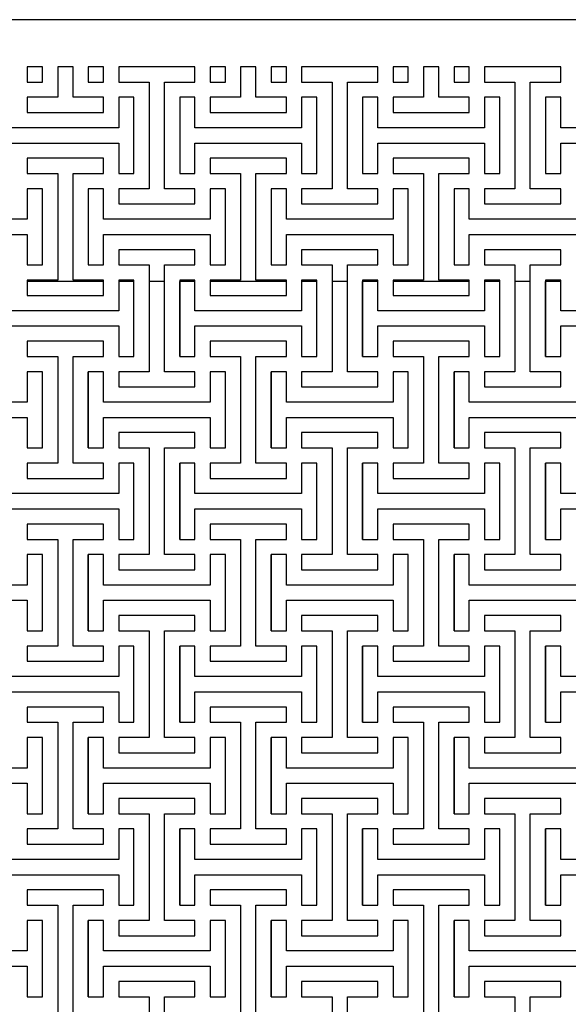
# Model space of a CAD drawing. Header units: millimetres. Extents: x -474 to 5676, y -231 to 4074.
# Tile 4 of 43: x 720 to 1095, y 2547 to 3220. Entities that reach past the tile are written whole.
import ezdxf

# ---------------------------------------------------------------- set-up
doc = ezdxf.new("R2010")
doc.units = ezdxf.units.MM
doc.header["$LTSCALE"] = 12

msp = doc.modelspace()

# ---------------------------------------------------------------- linework, layer by layer
for p, q in [((1623.62, 3219.91), (503.42, 3219.91)), ((735.4, 3187.73), (724.98, 3187.73)), ((724.98, 3187.73), (724.98, 3177.32)), ((735.4, 3177.32), (735.4, 3187.73)), ((756.23, 3187.73), (745.81, 3187.73)), ((745.81, 3187.73), (745.81, 3166.9)), ((756.23, 3166.9), (756.23, 3187.73)), ((777.06, 3187.73), (766.65, 3187.73)), ((766.65, 3187.73), (766.65, 3177.32)), ((777.06, 3177.32), (777.06, 3187.73)), ((839.56, 3187.73), (787.48, 3187.73)), ((787.48, 3187.73), (787.48, 3177.32)), ((839.56, 3177.32), (839.56, 3187.73)), ((860.4, 3187.73), (849.98, 3187.73)), ((849.98, 3187.73), (849.98, 3177.32)), ((860.4, 3177.32), (860.4, 3187.73)), ((881.23, 3187.73), (870.81, 3187.73)), ((870.81, 3187.73), (870.81, 3166.9)), ((881.23, 3166.9), (881.23, 3187.73)), ((902.06, 3187.73), (891.65, 3187.73)), ((891.65, 3187.73), (891.65, 3177.32)), ((902.06, 3177.32), (902.06, 3187.73)), ((964.56, 3187.73), (912.48, 3187.73)), ((912.48, 3187.73), (912.48, 3177.32)), ((964.56, 3177.32), (964.56, 3187.73)), ((985.4, 3187.73), (974.98, 3187.73)), ((974.98, 3187.73), (974.98, 3177.32)), ((985.4, 3177.32), (985.4, 3187.73)), ((1006.23, 3187.73), (995.81, 3187.73)), ((995.81, 3187.73), (995.81, 3166.9)), ((1006.23, 3166.9), (1006.23, 3187.73)), ((1027.06, 3187.73), (1016.65, 3187.73)), ((1016.65, 3187.73), (1016.65, 3177.32)), ((1027.06, 3177.32), (1027.06, 3187.73)), ((1089.56, 3187.73), (1037.48, 3187.73)), ((1037.48, 3187.73), (1037.48, 3177.32)), ((1089.56, 3177.32), (1089.56, 3187.73)), ((724.98, 3177.32), (735.4, 3177.32)), ((766.65, 3177.32), (777.06, 3177.32)), ((787.48, 3177.32), (808.31, 3177.32)), ((808.31, 3177.32), (808.31, 3104.4)), ((818.73, 3104.4), (818.73, 3177.32)), ((818.73, 3177.32), (839.56, 3177.32)), ((849.98, 3177.32), (860.4, 3177.32)), ((891.65, 3177.32), (902.06, 3177.32)), ((912.48, 3177.32), (933.31, 3177.32)), ((933.31, 3177.32), (933.31, 3104.4)), ((943.73, 3104.4), (943.73, 3177.32)), ((943.73, 3177.32), (964.56, 3177.32)), ((974.98, 3177.32), (985.4, 3177.32)), ((1016.65, 3177.32), (1027.06, 3177.32)), ((1037.48, 3177.32), (1058.31, 3177.32)), ((1058.31, 3177.32), (1058.31, 3104.4)), ((1068.73, 3104.4), (1068.73, 3177.32)), ((1068.73, 3177.32), (1089.56, 3177.32)), ((745.81, 3166.9), (724.98, 3166.9)), ((724.98, 3166.9), (724.98, 3156.48)), ((777.06, 3166.9), (756.23, 3166.9)), ((777.06, 3156.48), (777.06, 3166.9)), ((797.9, 3166.9), (787.48, 3166.9)), ((787.48, 3166.9), (787.48, 3146.07)), ((797.9, 3114.82), (797.9, 3166.9)), ((839.56, 3166.9), (829.15, 3166.9)), ((829.15, 3166.9), (829.15, 3114.82)), ((839.56, 3146.07), (839.56, 3166.9)), ((870.81, 3166.9), (849.98, 3166.9)), ((849.98, 3166.9), (849.98, 3156.48)), ((902.06, 3166.9), (881.23, 3166.9)), ((902.06, 3156.48), (902.06, 3166.9)), ((922.9, 3166.9), (912.48, 3166.9)), ((912.48, 3166.9), (912.48, 3146.07)), ((922.9, 3114.82), (922.9, 3166.9)), ((964.56, 3166.9), (954.15, 3166.9)), ((954.15, 3166.9), (954.15, 3114.82)), ((964.56, 3146.07), (964.56, 3166.9)), ((995.81, 3166.9), (974.98, 3166.9)), ((974.98, 3166.9), (974.98, 3156.48)), ((1027.06, 3166.9), (1006.23, 3166.9)), ((1027.06, 3156.48), (1027.06, 3166.9)), ((1047.9, 3166.9), (1037.48, 3166.9)), ((1037.48, 3166.9), (1037.48, 3146.07)), ((1047.9, 3114.82), (1047.9, 3166.9)), ((1089.56, 3166.9), (1079.15, 3166.9)), ((1079.15, 3166.9), (1079.15, 3114.82)), ((1089.56, 3146.07), (1089.56, 3166.9)), ((724.98, 3156.48), (777.06, 3156.48)), ((849.98, 3156.48), (902.06, 3156.48)), ((974.98, 3156.48), (1027.06, 3156.48)), ((787.48, 3146.07), (714.56, 3146.07)), ((912.48, 3146.07), (839.56, 3146.07)), ((1037.48, 3146.07), (964.56, 3146.07)), ((1162.48, 3146.07), (1089.56, 3146.07)), ((714.56, 3135.65), (787.48, 3135.65)), ((787.48, 3135.65), (787.48, 3114.82)), ((839.56, 3114.82), (839.56, 3135.65)), ((839.56, 3135.65), (912.48, 3135.65)), ((912.48, 3135.65), (912.48, 3114.82)), ((964.56, 3114.82), (964.56, 3135.65)), ((964.56, 3135.65), (1037.48, 3135.65)), ((1037.48, 3135.65), (1037.48, 3114.82)), ((1089.56, 3114.82), (1089.56, 3135.65)), ((1089.56, 3135.65), (1162.48, 3135.65)), ((777.06, 3125.23), (724.98, 3125.23)), ((724.98, 3125.23), (724.98, 3114.82)), ((777.06, 3114.82), (777.06, 3125.23)), ((902.06, 3125.23), (849.98, 3125.23)), ((849.98, 3125.23), (849.98, 3114.82)), ((902.06, 3114.82), (902.06, 3125.23)), ((1027.06, 3125.23), (974.98, 3125.23)), ((974.98, 3125.23), (974.98, 3114.82)), ((1027.06, 3114.82), (1027.06, 3125.23)), ((724.98, 3114.82), (745.81, 3114.82)), ((745.81, 3114.82), (745.81, 3041.9)), ((756.23, 3041.9), (756.23, 3114.82)), ((756.23, 3114.82), (777.06, 3114.82)), ((787.48, 3114.82), (797.9, 3114.82)), ((829.15, 3114.82), (839.56, 3114.82)), ((849.98, 3114.82), (870.81, 3114.82)), ((870.81, 3114.82), (870.81, 3041.9)), ((881.23, 3041.9), (881.23, 3114.82)), ((881.23, 3114.82), (902.06, 3114.82)), ((912.48, 3114.82), (922.9, 3114.82)), ((954.15, 3114.82), (964.56, 3114.82)), ((974.98, 3114.82), (995.81, 3114.82)), ((995.81, 3114.82), (995.81, 3041.9)), ((1006.23, 3041.9), (1006.23, 3114.82)), ((1006.23, 3114.82), (1027.06, 3114.82)), ((1037.48, 3114.82), (1047.9, 3114.82)), ((1079.15, 3114.82), (1089.56, 3114.82)), ((735.4, 3104.4), (724.98, 3104.4)), ((724.98, 3104.4), (724.98, 3083.57)), ((735.4, 3052.32), (735.4, 3104.4)), ((777.06, 3104.4), (766.65, 3104.4)), ((766.65, 3104.4), (766.65, 3052.32)), ((777.06, 3083.57), (777.06, 3104.4)), ((808.31, 3104.4), (787.48, 3104.4)), ((787.48, 3104.4), (787.48, 3093.98)), ((839.56, 3104.4), (818.73, 3104.4)), ((839.56, 3093.98), (839.56, 3104.4)), ((860.4, 3104.4), (849.98, 3104.4)), ((849.98, 3104.4), (849.98, 3083.57)), ((860.4, 3052.32), (860.4, 3104.4)), ((902.06, 3104.4), (891.65, 3104.4)), ((891.65, 3104.4), (891.65, 3052.32)), ((902.06, 3083.57), (902.06, 3104.4)), ((933.31, 3104.4), (912.48, 3104.4)), ((912.48, 3104.4), (912.48, 3093.98)), ((964.56, 3104.4), (943.73, 3104.4)), ((964.56, 3093.98), (964.56, 3104.4)), ((985.4, 3104.4), (974.98, 3104.4)), ((974.98, 3104.4), (974.98, 3083.57)), ((985.4, 3052.32), (985.4, 3104.4)), ((1027.06, 3104.4), (1016.65, 3104.4)), ((1016.65, 3104.4), (1016.65, 3052.32)), ((1027.06, 3083.57), (1027.06, 3104.4)), ((1058.31, 3104.4), (1037.48, 3104.4)), ((1037.48, 3104.4), (1037.48, 3093.98)), ((1089.56, 3104.4), (1068.73, 3104.4)), ((1089.56, 3093.98), (1089.56, 3104.4)), ((787.48, 3093.98), (839.56, 3093.98)), ((912.48, 3093.98), (964.56, 3093.98)), ((1037.48, 3093.98), (1089.56, 3093.98)), ((724.98, 3083.57), (652.06, 3083.57)), ((849.98, 3083.57), (777.06, 3083.57)), ((974.98, 3083.57), (902.06, 3083.57)), ((1099.98, 3083.57), (1027.06, 3083.57)), ((652.06, 3073.15), (724.98, 3073.15)), ((724.98, 3073.15), (724.98, 3052.32)), ((777.06, 3052.32), (777.06, 3073.15)), ((777.06, 3073.15), (849.98, 3073.15)), ((849.98, 3073.15), (849.98, 3052.32)), ((902.06, 3052.32), (902.06, 3073.15)), ((902.06, 3073.15), (974.98, 3073.15)), ((974.98, 3073.15), (974.98, 3052.32)), ((1027.06, 3052.32), (1027.06, 3073.15)), ((1027.06, 3073.15), (1099.98, 3073.15)), ((839.56, 3062.73), (787.48, 3062.73)), ((787.48, 3062.73), (787.48, 3052.32)), ((839.56, 3052.32), (839.56, 3062.73)), ((964.56, 3062.73), (912.48, 3062.73)), ((912.48, 3062.73), (912.48, 3052.32)), ((964.56, 3052.32), (964.56, 3062.73)), ((1089.56, 3062.73), (1037.48, 3062.73)), ((1037.48, 3062.73), (1037.48, 3052.32)), ((1089.56, 3052.32), (1089.56, 3062.73)), ((724.98, 3052.32), (735.4, 3052.32)), ((766.65, 3052.32), (777.06, 3052.32)), ((787.48, 3052.32), (808.31, 3052.32)), ((808.31, 3052.32), (808.31, 2979.4)), ((818.73, 2979.4), (818.73, 3052.32)), ((818.73, 3052.32), (839.56, 3052.32)), ((849.98, 3052.32), (860.4, 3052.32)), ((891.65, 3052.32), (902.06, 3052.32)), ((912.48, 3052.32), (933.31, 3052.32)), ((933.31, 3052.32), (933.31, 2979.4)), ((943.73, 2979.4), (943.73, 3052.32)), ((943.73, 3052.32), (964.56, 3052.32)), ((974.98, 3052.32), (985.4, 3052.32)), ((1016.65, 3052.32), (1027.06, 3052.32)), ((1037.48, 3052.32), (1058.31, 3052.32)), ((1058.31, 3052.32), (1058.31, 2979.4)), ((1068.73, 2979.4), (1068.73, 3052.32)), ((1068.73, 3052.32), (1089.56, 3052.32)), ((745.81, 3041.9), (724.98, 3041.9)), ((724.98, 3041.9), (724.98, 3031.48)), ((777.06, 3041.11), (724.98, 3041.11)), ((777.06, 3041.9), (756.23, 3041.9)), ((777.06, 3031.48), (777.06, 3041.9)), ((797.9, 3041.9), (787.48, 3041.9)), ((787.48, 3041.9), (787.48, 3021.07)), ((797.9, 3041.11), (787.48, 3041.11)), ((797.9, 2989.82), (797.9, 3041.9)), ((818.73, 3041.11), (808.31, 3041.11)), ((839.56, 3041.9), (829.15, 3041.9)), ((829.15, 3041.9), (829.15, 2989.82)), ((839.56, 3041.11), (829.15, 3041.11)), ((829.15, 2989.82), (829.15, 3041.11)), ((839.56, 3021.07), (839.56, 3041.9)), ((870.81, 3041.9), (849.98, 3041.9)), ((849.98, 3041.9), (849.98, 3031.48)), ((902.06, 3041.11), (849.98, 3041.11)), ((902.06, 3041.9), (881.23, 3041.9)), ((902.06, 3031.48), (902.06, 3041.9)), ((922.9, 3041.9), (912.48, 3041.9)), ((912.48, 3041.9), (912.48, 3021.07)), ((922.9, 3041.11), (912.48, 3041.11)), ((922.9, 2989.82), (922.9, 3041.9)), ((943.73, 3041.11), (933.31, 3041.11)), ((964.56, 3041.9), (954.15, 3041.9)), ((954.15, 3041.9), (954.15, 2989.82)), ((964.56, 3041.11), (954.15, 3041.11)), ((954.15, 2989.82), (954.15, 3041.11)), ((964.56, 3021.07), (964.56, 3041.9)), ((995.81, 3041.9), (974.98, 3041.9)), ((974.98, 3041.9), (974.98, 3031.48)), ((1027.06, 3041.11), (974.98, 3041.11)), ((1027.06, 3041.9), (1006.23, 3041.9)), ((1027.06, 3031.48), (1027.06, 3041.9)), ((1047.9, 3041.9), (1037.48, 3041.9)), ((1037.48, 3041.9), (1037.48, 3021.07)), ((1047.9, 3041.11), (1037.48, 3041.11)), ((1047.9, 2989.82), (1047.9, 3041.9)), ((1068.73, 3041.11), (1058.31, 3041.11)), ((1089.56, 3041.9), (1079.15, 3041.9)), ((1079.15, 3041.9), (1079.15, 2989.82)), ((1089.56, 3041.11), (1079.15, 3041.11)), ((1079.15, 2989.82), (1079.15, 3041.11)), ((1089.56, 3021.07), (1089.56, 3041.9)), ((724.98, 3031.48), (777.06, 3031.48)), ((849.98, 3031.48), (902.06, 3031.48)), ((974.98, 3031.48), (1027.06, 3031.48)), ((787.48, 3021.07), (714.56, 3021.07)), ((912.48, 3021.07), (839.56, 3021.07)), ((1037.48, 3021.07), (964.56, 3021.07)), ((1162.48, 3021.07), (1089.56, 3021.07)), ((714.56, 3010.65), (787.48, 3010.65)), ((787.48, 3010.65), (787.48, 2989.82)), ((839.56, 2989.82), (839.56, 3010.65)), ((839.56, 3010.65), (912.48, 3010.65)), ((912.48, 3010.65), (912.48, 2989.82)), ((964.56, 2989.82), (964.56, 3010.65)), ((964.56, 3010.65), (1037.48, 3010.65)), ((1037.48, 3010.65), (1037.48, 2989.82)), ((1089.56, 2989.82), (1089.56, 3010.65)), ((1089.56, 3010.65), (1162.48, 3010.65)), ((777.06, 3000.23), (724.98, 3000.23)), ((724.98, 3000.23), (724.98, 2989.82)), ((777.06, 2989.82), (777.06, 3000.23)), ((902.06, 3000.23), (849.98, 3000.23)), ((849.98, 3000.23), (849.98, 2989.82)), ((902.06, 2989.82), (902.06, 3000.23)), ((1027.06, 3000.23), (974.98, 3000.23)), ((974.98, 3000.23), (974.98, 2989.82)), ((1027.06, 2989.82), (1027.06, 3000.23)), ((724.98, 2989.82), (745.81, 2989.82)), ((745.81, 2989.82), (745.81, 2916.9)), ((756.23, 2916.9), (756.23, 2989.82)), ((756.23, 2989.82), (777.06, 2989.82)), ((787.48, 2989.82), (797.9, 2989.82)), ((829.15, 2989.82), (839.56, 2989.82)), ((849.98, 2989.82), (870.81, 2989.82)), ((870.81, 2989.82), (870.81, 2916.9)), ((881.23, 2916.9), (881.23, 2989.82)), ((881.23, 2989.82), (902.06, 2989.82)), ((912.48, 2989.82), (922.9, 2989.82)), ((954.15, 2989.82), (964.56, 2989.82)), ((974.98, 2989.82), (995.81, 2989.82)), ((995.81, 2989.82), (995.81, 2916.9)), ((1006.23, 2916.9), (1006.23, 2989.82)), ((1006.23, 2989.82), (1027.06, 2989.82)), ((1037.48, 2989.82), (1047.9, 2989.82)), ((1079.15, 2989.82), (1089.56, 2989.82)), ((735.4, 2979.4), (724.98, 2979.4)), ((724.98, 2979.4), (724.98, 2958.57)), ((735.4, 2927.32), (735.4, 2979.4)), ((766.65, 2927.32), (766.65, 2979.4)), ((777.06, 2979.4), (766.65, 2979.4)), ((766.65, 2979.4), (766.65, 2927.32)), ((777.06, 2958.57), (777.06, 2979.4)), ((808.31, 2979.4), (787.48, 2979.4)), ((787.48, 2979.4), (787.48, 2968.98)), ((839.56, 2979.4), (818.73, 2979.4)), ((839.56, 2968.98), (839.56, 2979.4)), ((860.4, 2979.4), (849.98, 2979.4)), ((849.98, 2979.4), (849.98, 2958.57)), ((860.4, 2927.32), (860.4, 2979.4)), ((891.65, 2927.32), (891.65, 2979.4)), ((902.06, 2979.4), (891.65, 2979.4)), ((891.65, 2979.4), (891.65, 2927.32)), ((902.06, 2958.57), (902.06, 2979.4)), ((933.31, 2979.4), (912.48, 2979.4)), ((912.48, 2979.4), (912.48, 2968.98)), ((964.56, 2979.4), (943.73, 2979.4)), ((964.56, 2968.98), (964.56, 2979.4)), ((985.4, 2979.4), (974.98, 2979.4)), ((974.98, 2979.4), (974.98, 2958.57)), ((985.4, 2927.32), (985.4, 2979.4)), ((1016.65, 2927.32), (1016.65, 2979.4)), ((1027.06, 2979.4), (1016.65, 2979.4)), ((1016.65, 2979.4), (1016.65, 2927.32)), ((1027.06, 2958.57), (1027.06, 2979.4)), ((1058.31, 2979.4), (1037.48, 2979.4)), ((1037.48, 2979.4), (1037.48, 2968.98)), ((1089.56, 2979.4), (1068.73, 2979.4)), ((1089.56, 2968.98), (1089.56, 2979.4)), ((787.48, 2968.98), (839.56, 2968.98)), ((912.48, 2968.98), (964.56, 2968.98)), ((1037.48, 2968.98), (1089.56, 2968.98)), ((724.98, 2958.57), (652.06, 2958.57)), ((849.98, 2958.57), (777.06, 2958.57)), ((974.98, 2958.57), (902.06, 2958.57)), ((1099.98, 2958.57), (1027.06, 2958.57)), ((652.06, 2948.15), (724.98, 2948.15)), ((724.98, 2948.15), (724.98, 2927.32)), ((777.06, 2927.32), (777.06, 2948.15)), ((777.06, 2948.15), (849.98, 2948.15)), ((849.98, 2948.15), (849.98, 2927.32)), ((902.06, 2927.32), (902.06, 2948.15)), ((902.06, 2948.15), (974.98, 2948.15)), ((974.98, 2948.15), (974.98, 2927.32)), ((1027.06, 2927.32), (1027.06, 2948.15)), ((1027.06, 2948.15), (1099.98, 2948.15)), ((839.56, 2937.73), (787.48, 2937.73)), ((787.48, 2937.73), (787.48, 2927.32)), ((839.56, 2927.32), (839.56, 2937.73)), ((964.56, 2937.73), (912.48, 2937.73)), ((912.48, 2937.73), (912.48, 2927.32)), ((964.56, 2927.32), (964.56, 2937.73)), ((1089.56, 2937.73), (1037.48, 2937.73)), ((1037.48, 2937.73), (1037.48, 2927.32)), ((1089.56, 2927.32), (1089.56, 2937.73)), ((724.98, 2927.32), (735.4, 2927.32)), ((766.65, 2927.32), (777.06, 2927.32)), ((787.48, 2927.32), (808.31, 2927.32)), ((808.31, 2927.32), (808.31, 2854.4)), ((818.73, 2854.4), (818.73, 2927.32)), ((818.73, 2927.32), (839.56, 2927.32)), ((849.98, 2927.32), (860.4, 2927.32)), ((891.65, 2927.32), (902.06, 2927.32)), ((912.48, 2927.32), (933.31, 2927.32)), ((933.31, 2927.32), (933.31, 2854.4)), ((943.73, 2854.4), (943.73, 2927.32)), ((943.73, 2927.32), (964.56, 2927.32)), ((974.98, 2927.32), (985.4, 2927.32)), ((1016.65, 2927.32), (1027.06, 2927.32)), ((1037.48, 2927.32), (1058.31, 2927.32)), ((1058.31, 2927.32), (1058.31, 2854.4)), ((1068.73, 2854.4), (1068.73, 2927.32)), ((1068.73, 2927.32), (1089.56, 2927.32)), ((745.81, 2916.9), (724.98, 2916.9)), ((724.98, 2916.9), (724.98, 2906.48)), ((777.06, 2916.9), (756.23, 2916.9)), ((777.06, 2906.48), (777.06, 2916.9)), ((797.9, 2916.9), (787.48, 2916.9)), ((787.48, 2916.9), (787.48, 2896.07)), ((797.9, 2864.82), (797.9, 2916.9)), ((829.15, 2864.82), (829.15, 2916.9)), ((839.56, 2916.9), (829.15, 2916.9)), ((829.15, 2916.9), (829.15, 2864.82)), ((839.56, 2896.07), (839.56, 2916.9)), ((870.81, 2916.9), (849.98, 2916.9)), ((849.98, 2916.9), (849.98, 2906.48)), ((902.06, 2916.9), (881.23, 2916.9)), ((902.06, 2906.48), (902.06, 2916.9)), ((922.9, 2916.9), (912.48, 2916.9)), ((912.48, 2916.9), (912.48, 2896.07)), ((922.9, 2864.82), (922.9, 2916.9)), ((954.15, 2864.82), (954.15, 2916.9)), ((964.56, 2916.9), (954.15, 2916.9)), ((954.15, 2916.9), (954.15, 2864.82)), ((964.56, 2896.07), (964.56, 2916.9)), ((995.81, 2916.9), (974.98, 2916.9)), ((974.98, 2916.9), (974.98, 2906.48)), ((1027.06, 2916.9), (1006.23, 2916.9)), ((1027.06, 2906.48), (1027.06, 2916.9)), ((1047.9, 2916.9), (1037.48, 2916.9)), ((1037.48, 2916.9), (1037.48, 2896.07)), ((1047.9, 2864.82), (1047.9, 2916.9)), ((1079.15, 2864.82), (1079.15, 2916.9)), ((1089.56, 2916.9), (1079.15, 2916.9)), ((1079.15, 2916.9), (1079.15, 2864.82)), ((1089.56, 2896.07), (1089.56, 2916.9)), ((724.98, 2906.48), (777.06, 2906.48)), ((849.98, 2906.48), (902.06, 2906.48)), ((974.98, 2906.48), (1027.06, 2906.48)), ((787.48, 2896.07), (714.56, 2896.07)), ((912.48, 2896.07), (839.56, 2896.07)), ((1037.48, 2896.07), (964.56, 2896.07)), ((1162.48, 2896.07), (1089.56, 2896.07)), ((714.56, 2885.65), (787.48, 2885.65)), ((787.48, 2885.65), (787.48, 2864.82)), ((839.56, 2864.82), (839.56, 2885.65)), ((839.56, 2885.65), (912.48, 2885.65)), ((912.48, 2885.65), (912.48, 2864.82)), ((964.56, 2864.82), (964.56, 2885.65)), ((964.56, 2885.65), (1037.48, 2885.65)), ((1037.48, 2885.65), (1037.48, 2864.82)), ((1089.56, 2864.82), (1089.56, 2885.65)), ((1089.56, 2885.65), (1162.48, 2885.65)), ((777.06, 2875.23), (724.98, 2875.23)), ((724.98, 2875.23), (724.98, 2864.82)), ((777.06, 2864.82), (777.06, 2875.23)), ((902.06, 2875.23), (849.98, 2875.23)), ((849.98, 2875.23), (849.98, 2864.82)), ((902.06, 2864.82), (902.06, 2875.23)), ((1027.06, 2875.23), (974.98, 2875.23)), ((974.98, 2875.23), (974.98, 2864.82)), ((1027.06, 2864.82), (1027.06, 2875.23)), ((724.98, 2864.82), (745.81, 2864.82)), ((745.81, 2864.82), (745.81, 2791.9)), ((756.23, 2791.9), (756.23, 2864.82)), ((756.23, 2864.82), (777.06, 2864.82)), ((787.48, 2864.82), (797.9, 2864.82)), ((829.15, 2864.82), (839.56, 2864.82)), ((849.98, 2864.82), (870.81, 2864.82)), ((870.81, 2864.82), (870.81, 2791.9)), ((881.23, 2791.9), (881.23, 2864.82)), ((881.23, 2864.82), (902.06, 2864.82)), ((912.48, 2864.82), (922.9, 2864.82)), ((954.15, 2864.82), (964.56, 2864.82)), ((974.98, 2864.82), (995.81, 2864.82)), ((995.81, 2864.82), (995.81, 2791.9)), ((1006.23, 2791.9), (1006.23, 2864.82)), ((1006.23, 2864.82), (1027.06, 2864.82)), ((1037.48, 2864.82), (1047.9, 2864.82)), ((1079.15, 2864.82), (1089.56, 2864.82)), ((735.4, 2854.4), (724.98, 2854.4)), ((724.98, 2854.4), (724.98, 2833.57)), ((735.4, 2802.32), (735.4, 2854.4)), ((766.65, 2802.32), (766.65, 2854.4)), ((777.06, 2854.4), (766.65, 2854.4)), ((766.65, 2854.4), (766.65, 2802.32)), ((777.06, 2833.57), (777.06, 2854.4)), ((808.31, 2854.4), (787.48, 2854.4)), ((787.48, 2854.4), (787.48, 2843.98)), ((839.56, 2854.4), (818.73, 2854.4)), ((839.56, 2843.98), (839.56, 2854.4)), ((860.4, 2854.4), (849.98, 2854.4)), ((849.98, 2854.4), (849.98, 2833.57)), ((860.4, 2802.32), (860.4, 2854.4)), ((891.65, 2802.32), (891.65, 2854.4)), ((902.06, 2854.4), (891.65, 2854.4)), ((891.65, 2854.4), (891.65, 2802.32)), ((902.06, 2833.57), (902.06, 2854.4)), ((933.31, 2854.4), (912.48, 2854.4)), ((912.48, 2854.4), (912.48, 2843.98)), ((964.56, 2854.4), (943.73, 2854.4)), ((964.56, 2843.98), (964.56, 2854.4)), ((985.4, 2854.4), (974.98, 2854.4)), ((974.98, 2854.4), (974.98, 2833.57)), ((985.4, 2802.32), (985.4, 2854.4)), ((1016.65, 2802.32), (1016.65, 2854.4)), ((1027.06, 2854.4), (1016.65, 2854.4)), ((1016.65, 2854.4), (1016.65, 2802.32)), ((1027.06, 2833.57), (1027.06, 2854.4)), ((1058.31, 2854.4), (1037.48, 2854.4)), ((1037.48, 2854.4), (1037.48, 2843.98)), ((1089.56, 2854.4), (1068.73, 2854.4)), ((1089.56, 2843.98), (1089.56, 2854.4)), ((787.48, 2843.98), (839.56, 2843.98)), ((912.48, 2843.98), (964.56, 2843.98)), ((1037.48, 2843.98), (1089.56, 2843.98)), ((724.98, 2833.57), (652.06, 2833.57)), ((849.98, 2833.57), (777.06, 2833.57)), ((974.98, 2833.57), (902.06, 2833.57)), ((1099.98, 2833.57), (1027.06, 2833.57)), ((652.06, 2823.15), (724.98, 2823.15)), ((724.98, 2823.15), (724.98, 2802.32)), ((777.06, 2802.32), (777.06, 2823.15)), ((777.06, 2823.15), (849.98, 2823.15)), ((849.98, 2823.15), (849.98, 2802.32)), ((902.06, 2802.32), (902.06, 2823.15)), ((902.06, 2823.15), (974.98, 2823.15)), ((974.98, 2823.15), (974.98, 2802.32)), ((1027.06, 2802.32), (1027.06, 2823.15)), ((1027.06, 2823.15), (1099.98, 2823.15)), ((839.56, 2812.73), (787.48, 2812.73)), ((787.48, 2812.73), (787.48, 2802.32)), ((839.56, 2802.32), (839.56, 2812.73)), ((964.56, 2812.73), (912.48, 2812.73)), ((912.48, 2812.73), (912.48, 2802.32)), ((964.56, 2802.32), (964.56, 2812.73)), ((1089.56, 2812.73), (1037.48, 2812.73)), ((1037.48, 2812.73), (1037.48, 2802.32)), ((1089.56, 2802.32), (1089.56, 2812.73)), ((724.98, 2802.32), (735.4, 2802.32)), ((766.65, 2802.32), (777.06, 2802.32)), ((787.48, 2802.32), (808.31, 2802.32)), ((808.31, 2802.32), (808.31, 2729.4)), ((818.73, 2729.4), (818.73, 2802.32)), ((818.73, 2802.32), (839.56, 2802.32)), ((849.98, 2802.32), (860.4, 2802.32)), ((891.65, 2802.32), (902.06, 2802.32)), ((912.48, 2802.32), (933.31, 2802.32)), ((933.31, 2802.32), (933.31, 2729.4)), ((943.73, 2729.4), (943.73, 2802.32)), ((943.73, 2802.32), (964.56, 2802.32)), ((974.98, 2802.32), (985.4, 2802.32)), ((1016.65, 2802.32), (1027.06, 2802.32)), ((1037.48, 2802.32), (1058.31, 2802.32)), ((1058.31, 2802.32), (1058.31, 2729.4)), ((1068.73, 2729.4), (1068.73, 2802.32)), ((1068.73, 2802.32), (1089.56, 2802.32)), ((745.81, 2791.9), (724.98, 2791.9)), ((724.98, 2791.9), (724.98, 2781.48)), ((777.06, 2791.9), (756.23, 2791.9)), ((777.06, 2781.48), (777.06, 2791.9)), ((797.9, 2791.9), (787.48, 2791.9)), ((787.48, 2791.9), (787.48, 2771.07)), ((797.9, 2739.82), (797.9, 2791.9)), ((829.15, 2739.82), (829.15, 2791.9)), ((839.56, 2791.9), (829.15, 2791.9)), ((829.15, 2791.9), (829.15, 2739.82)), ((839.56, 2771.07), (839.56, 2791.9)), ((870.81, 2791.9), (849.98, 2791.9)), ((849.98, 2791.9), (849.98, 2781.48)), ((902.06, 2791.9), (881.23, 2791.9)), ((902.06, 2781.48), (902.06, 2791.9)), ((922.9, 2791.9), (912.48, 2791.9)), ((912.48, 2791.9), (912.48, 2771.07)), ((922.9, 2739.82), (922.9, 2791.9)), ((954.15, 2739.82), (954.15, 2791.9)), ((964.56, 2791.9), (954.15, 2791.9)), ((954.15, 2791.9), (954.15, 2739.82)), ((964.56, 2771.07), (964.56, 2791.9)), ((995.81, 2791.9), (974.98, 2791.9)), ((974.98, 2791.9), (974.98, 2781.48)), ((1027.06, 2791.9), (1006.23, 2791.9)), ((1027.06, 2781.48), (1027.06, 2791.9)), ((1047.9, 2791.9), (1037.48, 2791.9)), ((1037.48, 2791.9), (1037.48, 2771.07)), ((1047.9, 2739.82), (1047.9, 2791.9)), ((1079.15, 2739.82), (1079.15, 2791.9)), ((1089.56, 2791.9), (1079.15, 2791.9)), ((1079.15, 2791.9), (1079.15, 2739.82)), ((1089.56, 2771.07), (1089.56, 2791.9)), ((724.98, 2781.48), (777.06, 2781.48)), ((849.98, 2781.48), (902.06, 2781.48)), ((974.98, 2781.48), (1027.06, 2781.48)), ((787.48, 2771.07), (714.56, 2771.07)), ((912.48, 2771.07), (839.56, 2771.07)), ((1037.48, 2771.07), (964.56, 2771.07)), ((1162.48, 2771.07), (1089.56, 2771.07)), ((714.56, 2760.65), (787.48, 2760.65)), ((787.48, 2760.65), (787.48, 2739.82)), ((839.56, 2739.82), (839.56, 2760.65)), ((839.56, 2760.65), (912.48, 2760.65)), ((912.48, 2760.65), (912.48, 2739.82)), ((964.56, 2739.82), (964.56, 2760.65)), ((964.56, 2760.65), (1037.48, 2760.65)), ((1037.48, 2760.65), (1037.48, 2739.82)), ((1089.56, 2739.82), (1089.56, 2760.65)), ((1089.56, 2760.65), (1162.48, 2760.65)), ((777.06, 2750.23), (724.98, 2750.23)), ((724.98, 2750.23), (724.98, 2739.82)), ((777.06, 2739.82), (777.06, 2750.23)), ((902.06, 2750.23), (849.98, 2750.23)), ((849.98, 2750.23), (849.98, 2739.82)), ((902.06, 2739.82), (902.06, 2750.23)), ((1027.06, 2750.23), (974.98, 2750.23)), ((974.98, 2750.23), (974.98, 2739.82)), ((1027.06, 2739.82), (1027.06, 2750.23)), ((724.98, 2739.82), (745.81, 2739.82)), ((745.81, 2739.82), (745.81, 2666.9)), ((756.23, 2666.9), (756.23, 2739.82)), ((756.23, 2739.82), (777.06, 2739.82)), ((787.48, 2739.82), (797.9, 2739.82)), ((829.15, 2739.82), (839.56, 2739.82)), ((849.98, 2739.82), (870.81, 2739.82)), ((870.81, 2739.82), (870.81, 2666.9)), ((881.23, 2666.9), (881.23, 2739.82)), ((881.23, 2739.82), (902.06, 2739.82)), ((912.48, 2739.82), (922.9, 2739.82)), ((954.15, 2739.82), (964.56, 2739.82)), ((974.98, 2739.82), (995.81, 2739.82)), ((995.81, 2739.82), (995.81, 2666.9)), ((1006.23, 2666.9), (1006.23, 2739.82)), ((1006.23, 2739.82), (1027.06, 2739.82)), ((1037.48, 2739.82), (1047.9, 2739.82)), ((1079.15, 2739.82), (1089.56, 2739.82)), ((735.4, 2729.4), (724.98, 2729.4)), ((724.98, 2729.4), (724.98, 2708.57)), ((735.4, 2677.32), (735.4, 2729.4)), ((766.65, 2677.32), (766.65, 2729.4)), ((777.06, 2729.4), (766.65, 2729.4)), ((766.65, 2729.4), (766.65, 2677.32)), ((777.06, 2708.57), (777.06, 2729.4)), ((808.31, 2729.4), (787.48, 2729.4)), ((787.48, 2729.4), (787.48, 2718.98)), ((839.56, 2729.4), (818.73, 2729.4)), ((839.56, 2718.98), (839.56, 2729.4)), ((860.4, 2729.4), (849.98, 2729.4)), ((849.98, 2729.4), (849.98, 2708.57)), ((860.4, 2677.32), (860.4, 2729.4)), ((891.65, 2677.32), (891.65, 2729.4)), ((902.06, 2729.4), (891.65, 2729.4)), ((891.65, 2729.4), (891.65, 2677.32)), ((902.06, 2708.57), (902.06, 2729.4)), ((933.31, 2729.4), (912.48, 2729.4)), ((912.48, 2729.4), (912.48, 2718.98)), ((964.56, 2729.4), (943.73, 2729.4)), ((964.56, 2718.98), (964.56, 2729.4)), ((985.4, 2729.4), (974.98, 2729.4)), ((974.98, 2729.4), (974.98, 2708.57)), ((985.4, 2677.32), (985.4, 2729.4)), ((1016.65, 2677.32), (1016.65, 2729.4)), ((1027.06, 2729.4), (1016.65, 2729.4)), ((1016.65, 2729.4), (1016.65, 2677.32)), ((1027.06, 2708.57), (1027.06, 2729.4)), ((1058.31, 2729.4), (1037.48, 2729.4)), ((1037.48, 2729.4), (1037.48, 2718.98)), ((1089.56, 2729.4), (1068.73, 2729.4)), ((1089.56, 2718.98), (1089.56, 2729.4)), ((787.48, 2718.98), (839.56, 2718.98)), ((912.48, 2718.98), (964.56, 2718.98)), ((1037.48, 2718.98), (1089.56, 2718.98)), ((724.98, 2708.57), (652.06, 2708.57)), ((849.98, 2708.57), (777.06, 2708.57)), ((974.98, 2708.57), (902.06, 2708.57)), ((1099.98, 2708.57), (1027.06, 2708.57)), ((652.06, 2698.15), (724.98, 2698.15)), ((724.98, 2698.15), (724.98, 2677.32)), ((777.06, 2677.32), (777.06, 2698.15)), ((777.06, 2698.15), (849.98, 2698.15)), ((849.98, 2698.15), (849.98, 2677.32)), ((902.06, 2677.32), (902.06, 2698.15)), ((902.06, 2698.15), (974.98, 2698.15)), ((974.98, 2698.15), (974.98, 2677.32)), ((1027.06, 2677.32), (1027.06, 2698.15)), ((1027.06, 2698.15), (1099.98, 2698.15)), ((839.56, 2687.73), (787.48, 2687.73)), ((787.48, 2687.73), (787.48, 2677.32)), ((839.56, 2677.32), (839.56, 2687.73)), ((964.56, 2687.73), (912.48, 2687.73)), ((912.48, 2687.73), (912.48, 2677.32)), ((964.56, 2677.32), (964.56, 2687.73)), ((1089.56, 2687.73), (1037.48, 2687.73)), ((1037.48, 2687.73), (1037.48, 2677.32)), ((1089.56, 2677.32), (1089.56, 2687.73)), ((724.98, 2677.32), (735.4, 2677.32)), ((766.65, 2677.32), (777.06, 2677.32)), ((787.48, 2677.32), (808.31, 2677.32)), ((808.31, 2677.32), (808.31, 2604.4)), ((818.73, 2604.4), (818.73, 2677.32)), ((818.73, 2677.32), (839.56, 2677.32)), ((849.98, 2677.32), (860.4, 2677.32)), ((891.65, 2677.32), (902.06, 2677.32)), ((912.48, 2677.32), (933.31, 2677.32)), ((933.31, 2677.32), (933.31, 2604.4)), ((943.73, 2604.4), (943.73, 2677.32)), ((943.73, 2677.32), (964.56, 2677.32)), ((974.98, 2677.32), (985.4, 2677.32)), ((1016.65, 2677.32), (1027.06, 2677.32)), ((1037.48, 2677.32), (1058.31, 2677.32)), ((1058.31, 2677.32), (1058.31, 2604.4)), ((1068.73, 2604.4), (1068.73, 2677.32)), ((1068.73, 2677.32), (1089.56, 2677.32)), ((745.81, 2666.9), (724.98, 2666.9)), ((724.98, 2666.9), (724.98, 2656.48)), ((777.06, 2666.9), (756.23, 2666.9)), ((777.06, 2656.48), (777.06, 2666.9)), ((797.9, 2666.9), (787.48, 2666.9)), ((787.48, 2666.9), (787.48, 2646.07)), ((797.9, 2614.82), (797.9, 2666.9)), ((829.15, 2614.82), (829.15, 2666.9)), ((839.56, 2666.9), (829.15, 2666.9)), ((829.15, 2666.9), (829.15, 2614.82)), ((839.56, 2646.07), (839.56, 2666.9)), ((870.81, 2666.9), (849.98, 2666.9)), ((849.98, 2666.9), (849.98, 2656.48)), ((902.06, 2666.9), (881.23, 2666.9)), ((902.06, 2656.48), (902.06, 2666.9)), ((922.9, 2666.9), (912.48, 2666.9)), ((912.48, 2666.9), (912.48, 2646.07)), ((922.9, 2614.82), (922.9, 2666.9)), ((954.15, 2614.82), (954.15, 2666.9)), ((964.56, 2666.9), (954.15, 2666.9)), ((954.15, 2666.9), (954.15, 2614.82)), ((964.56, 2646.07), (964.56, 2666.9)), ((995.81, 2666.9), (974.98, 2666.9)), ((974.98, 2666.9), (974.98, 2656.48)), ((1027.06, 2666.9), (1006.23, 2666.9)), ((1027.06, 2656.48), (1027.06, 2666.9)), ((1047.9, 2666.9), (1037.48, 2666.9)), ((1037.48, 2666.9), (1037.48, 2646.07)), ((1047.9, 2614.82), (1047.9, 2666.9)), ((1079.15, 2614.82), (1079.15, 2666.9)), ((1089.56, 2666.9), (1079.15, 2666.9)), ((1079.15, 2666.9), (1079.15, 2614.82)), ((1089.56, 2646.07), (1089.56, 2666.9)), ((724.98, 2656.48), (777.06, 2656.48)), ((849.98, 2656.48), (902.06, 2656.48)), ((974.98, 2656.48), (1027.06, 2656.48)), ((787.48, 2646.07), (714.56, 2646.07)), ((912.48, 2646.07), (839.56, 2646.07)), ((1037.48, 2646.07), (964.56, 2646.07)), ((1162.48, 2646.07), (1089.56, 2646.07)), ((714.56, 2635.65), (787.48, 2635.65)), ((787.48, 2635.65), (787.48, 2614.82)), ((839.56, 2614.82), (839.56, 2635.65)), ((839.56, 2635.65), (912.48, 2635.65)), ((912.48, 2635.65), (912.48, 2614.82)), ((964.56, 2614.82), (964.56, 2635.65)), ((964.56, 2635.65), (1037.48, 2635.65)), ((1037.48, 2635.65), (1037.48, 2614.82)), ((1089.56, 2614.82), (1089.56, 2635.65)), ((1089.56, 2635.65), (1162.48, 2635.65)), ((777.06, 2625.23), (724.98, 2625.23)), ((724.98, 2625.23), (724.98, 2614.82)), ((777.06, 2614.82), (777.06, 2625.23)), ((902.06, 2625.23), (849.98, 2625.23)), ((849.98, 2625.23), (849.98, 2614.82)), ((902.06, 2614.82), (902.06, 2625.23)), ((1027.06, 2625.23), (974.98, 2625.23)), ((974.98, 2625.23), (974.98, 2614.82)), ((1027.06, 2614.82), (1027.06, 2625.23)), ((724.98, 2614.82), (745.81, 2614.82)), ((745.81, 2614.82), (745.81, 2541.9)), ((756.23, 2541.9), (756.23, 2614.82)), ((756.23, 2614.82), (777.06, 2614.82)), ((787.48, 2614.82), (797.9, 2614.82)), ((829.15, 2614.82), (839.56, 2614.82)), ((849.98, 2614.82), (870.81, 2614.82)), ((870.81, 2614.82), (870.81, 2541.9)), ((881.23, 2541.9), (881.23, 2614.82)), ((881.23, 2614.82), (902.06, 2614.82)), ((912.48, 2614.82), (922.9, 2614.82)), ((954.15, 2614.82), (964.56, 2614.82)), ((974.98, 2614.82), (995.81, 2614.82)), ((995.81, 2614.82), (995.81, 2541.9)), ((1006.23, 2541.9), (1006.23, 2614.82)), ((1006.23, 2614.82), (1027.06, 2614.82)), ((1037.48, 2614.82), (1047.9, 2614.82)), ((1079.15, 2614.82), (1089.56, 2614.82)), ((735.4, 2604.4), (724.98, 2604.4)), ((724.98, 2604.4), (724.98, 2583.57)), ((735.4, 2552.32), (735.4, 2604.4)), ((766.65, 2552.32), (766.65, 2604.4)), ((777.06, 2604.4), (766.65, 2604.4)), ((766.65, 2604.4), (766.65, 2552.32)), ((777.06, 2583.57), (777.06, 2604.4)), ((808.31, 2604.4), (787.48, 2604.4)), ((787.48, 2604.4), (787.48, 2593.98)), ((839.56, 2604.4), (818.73, 2604.4)), ((839.56, 2593.98), (839.56, 2604.4)), ((860.4, 2604.4), (849.98, 2604.4)), ((849.98, 2604.4), (849.98, 2583.57)), ((860.4, 2552.32), (860.4, 2604.4)), ((891.65, 2552.32), (891.65, 2604.4)), ((902.06, 2604.4), (891.65, 2604.4)), ((891.65, 2604.4), (891.65, 2552.32)), ((902.06, 2583.57), (902.06, 2604.4)), ((933.31, 2604.4), (912.48, 2604.4)), ((912.48, 2604.4), (912.48, 2593.98)), ((964.56, 2604.4), (943.73, 2604.4)), ((964.56, 2593.98), (964.56, 2604.4)), ((985.4, 2604.4), (974.98, 2604.4)), ((974.98, 2604.4), (974.98, 2583.57)), ((985.4, 2552.32), (985.4, 2604.4)), ((1016.65, 2552.32), (1016.65, 2604.4)), ((1027.06, 2604.4), (1016.65, 2604.4)), ((1016.65, 2604.4), (1016.65, 2552.32)), ((1027.06, 2583.57), (1027.06, 2604.4)), ((1058.31, 2604.4), (1037.48, 2604.4)), ((1037.48, 2604.4), (1037.48, 2593.98)), ((1089.56, 2604.4), (1068.73, 2604.4)), ((1089.56, 2593.98), (1089.56, 2604.4)), ((787.48, 2593.98), (839.56, 2593.98)), ((912.48, 2593.98), (964.56, 2593.98)), ((1037.48, 2593.98), (1089.56, 2593.98)), ((724.98, 2583.57), (652.06, 2583.57)), ((849.98, 2583.57), (777.06, 2583.57)), ((974.98, 2583.57), (902.06, 2583.57)), ((1099.98, 2583.57), (1027.06, 2583.57)), ((652.06, 2573.15), (724.98, 2573.15)), ((724.98, 2573.15), (724.98, 2552.32)), ((777.06, 2552.32), (777.06, 2573.15)), ((777.06, 2573.15), (849.98, 2573.15)), ((849.98, 2573.15), (849.98, 2552.32)), ((902.06, 2552.32), (902.06, 2573.15)), ((902.06, 2573.15), (974.98, 2573.15)), ((974.98, 2573.15), (974.98, 2552.32)), ((1027.06, 2552.32), (1027.06, 2573.15)), ((1027.06, 2573.15), (1099.98, 2573.15)), ((839.56, 2562.73), (787.48, 2562.73)), ((787.48, 2562.73), (787.48, 2552.32)), ((839.56, 2552.32), (839.56, 2562.73)), ((964.56, 2562.73), (912.48, 2562.73)), ((912.48, 2562.73), (912.48, 2552.32)), ((964.56, 2552.32), (964.56, 2562.73)), ((1089.56, 2562.73), (1037.48, 2562.73)), ((1037.48, 2562.73), (1037.48, 2552.32)), ((1089.56, 2552.32), (1089.56, 2562.73)), ((724.98, 2552.32), (735.4, 2552.32)), ((766.65, 2552.32), (777.06, 2552.32)), ((787.48, 2552.32), (808.31, 2552.32)), ((808.31, 2552.32), (808.31, 2479.4)), ((818.73, 2479.4), (818.73, 2552.32)), ((818.73, 2552.32), (839.56, 2552.32)), ((849.98, 2552.32), (860.4, 2552.32)), ((891.65, 2552.32), (902.06, 2552.32)), ((912.48, 2552.32), (933.31, 2552.32)), ((933.31, 2552.32), (933.31, 2479.4)), ((943.73, 2479.4), (943.73, 2552.32)), ((943.73, 2552.32), (964.56, 2552.32)), ((974.98, 2552.32), (985.4, 2552.32)), ((1016.65, 2552.32), (1027.06, 2552.32)), ((1037.48, 2552.32), (1058.31, 2552.32)), ((1058.31, 2552.32), (1058.31, 2479.4)), ((1068.73, 2479.4), (1068.73, 2552.32)), ((1068.73, 2552.32), (1089.56, 2552.32))]:
    msp.add_line(p, q)

doc.saveas('drawing.dxf')
